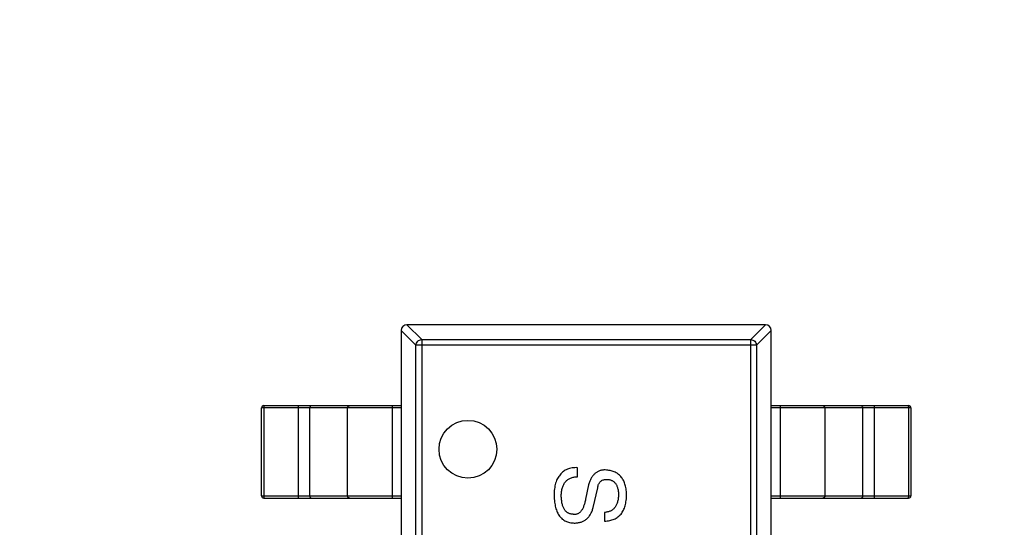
# Model space of a CAD drawing. Header units: millimetres. Extents: x 718 to 1157, y -195 to -52.
# Tile 59 of 156: x 1078.39 to 1082.64, y -128.78 to -126.58. Entities that reach past the tile are written whole.
import ezdxf

# ---------------------------------------------------------------- set-up
doc = ezdxf.new("R2010")
doc.units = ezdxf.units.MM
doc.header["$LTSCALE"] = 1.21
doc.header["$MEASUREMENT"] = 0
doc.header["$PDMODE"] = 3
doc.header["$PDSIZE"] = 0.3125
doc.layers.get('0').update_dxf_attribs({"linetype": 'CONTINUOUS'})
doc.layers.get('DEFPOINTS').update_dxf_attribs({"linetype": 'CONTINUOUS'})
doc.layers.add('Dim', color=3, linetype='CONTINUOUS', lineweight=25)
doc.styles.get("Standard").update_dxf_attribs({"font": 'txt', "width": 0.8})
doc.dimstyles.get("Standard").update_dxf_attribs({"dimtxt": 0.15625, "dimasz": 0.1875, "dimexe": 0.125, "dimexo": 0.0625, "dimgap": 0.09, "dimtad": 0, "dimtih": 1, "dimtoh": 1, "dimzin": 4, "dimdsep": 46, "dimtxsty": 'Standard', "dimblk": '_FILLED', "dimblk1": '_FILLED', "dimblk2": '_FILLED', "dimcen": 0.09, "dimazin": 1, "dimtp": 0.01, "dimtm": 0.01, "dimtfac": 1, "dimtofl": 0, "dimtmove": 0, "dimatfit": 3, "dimldrblk": '_FILLED', "dimfxl": 1, "dimtolj": 1, "dimtzin": 4, "dimarcsym": 0})

# ---------------------------------------------------------------- blocks, each defined once
blk = doc.blocks.new('_FILLED')
at = {"color": 0, "linetype": 'ByBlock'}
blk.add_solid([(0, 0), (-1, 0.1667), (-1, -0.1667)], dxfattribs=at)
blk = doc.blocks.new('*D41')
at = {"layer": 'DEFPOINTS', "color": 0}
for p in [(1078.3878, -101.7796), (1078.3878, -150.8296), (1143.3384, -150.8296)]:
    blk.add_point(p, dxfattribs=at)
at = {"layer": 'Dim', "color": 0, "lineweight": -2}
for p, q in [((1078.4503, -101.7796), (1143.4634, -101.7796)), ((1143.3384, -104.3196), (1143.3384, -122.3813)), ((1143.3384, -148.2896), (1143.3384, -130.2279)), ((1078.4503, -150.8296), (1143.4634, -150.8296))]:
    blk.add_line(p, q, dxfattribs=at)
at = {"layer": 'Dim', "color": 0, "lineweight": -2, "xscale": 2.54, "yscale": 2.54, "zscale": 2.54}
for p, rotation in [((1143.3384, -101.7796), 90), ((1143.3384, -150.8296), 270)]:
    blk.add_blockref('_FILLED', p, dxfattribs=dict(at, rotation=rotation))
at = {"layer": 'Dim', "color": 0, "insert": (1143.3384, -126.3046), "char_height": 2.5, "attachment_point": 5, "rotation": 90, "line_spacing_factor": 2.5}
blk.add_mtext('\\A1;49.05', dxfattribs=at)

msp = doc.modelspace()

# ---------------------------------------------------------------- linework, layer by layer
at = {"color": 7, "linetype": 'Continuous'}
for p, q in [((1080.0368, -127.9243), (1080.1009, -127.9884)), ((1080.0368, -127.9247), (1080.0368, -130.8747)), ((1080.1254, -127.9638), (1080.0613, -127.8997)), ((1081.6118, -127.8997), (1080.0618, -127.8997)), ((1081.6123, -127.8997), (1081.5482, -127.9638)), ((1081.5727, -127.9884), (1081.6368, -127.9243)), ((1081.6368, -130.8747), (1081.6368, -127.9247)), ((1080.1254, -127.9638), (1081.5482, -127.9638)), ((1080.1254, -127.9638), (1080.1254, -130.8356)), ((1081.5482, -130.8356), (1081.5482, -127.9638)), ((1081.5727, -127.9884), (1080.1009, -127.9884)), ((1080.1009, -130.8111), (1080.1009, -127.9884)), ((1081.5727, -127.9884), (1081.5727, -130.8111)), ((1080.0368, -128.2597), (1079.4334, -128.2597)), ((1079.4334, -128.6397), (1079.4334, -128.2597)), ((1079.4434, -128.2497), (1079.4429, -128.2597)), ((1079.4429, -128.2597), (1079.4429, -128.6397)), ((1079.4434, -128.2497), (1080.0368, -128.2497)), ((1079.5923, -128.2597), (1079.5929, -128.2497)), ((1079.5923, -128.6397), (1079.5923, -128.2597)), ((1079.6411, -128.2597), (1079.6411, -128.6397)), ((1079.8052, -128.6397), (1079.8052, -128.2597)), ((1079.9978, -128.2497), (1079.9978, -128.6497)), ((1081.6368, -128.2497), (1082.2302, -128.2497)), ((1082.2402, -128.2597), (1081.6368, -128.2597)), ((1081.6758, -128.6497), (1081.6758, -128.2497)), ((1081.8684, -128.2597), (1081.8684, -128.6397)), ((1082.0325, -128.6397), (1082.0325, -128.2597)), ((1082.0808, -128.2497), (1082.0813, -128.2597)), ((1082.0813, -128.2597), (1082.0813, -128.6397)), ((1082.2307, -128.2597), (1082.2302, -128.2497)), ((1082.2307, -128.6397), (1082.2307, -128.2597)), ((1082.2402, -128.2597), (1082.2402, -128.6397)), ((1080.7994, -128.5572), (1080.7994, -128.5179)), ((1080.847, -128.5916), (1080.8338, -128.6539)), ((1080.8666, -128.69), (1080.8863, -128.6048)), ((1079.4334, -128.6397), (1080.0368, -128.6397)), ((1079.4429, -128.6397), (1079.4434, -128.6497)), ((1079.4434, -128.6497), (1080.0368, -128.6497)), ((1079.5929, -128.6497), (1079.5923, -128.6397)), ((1081.6368, -128.6397), (1082.2402, -128.6397)), ((1081.6368, -128.6497), (1082.2302, -128.6497)), ((1082.0813, -128.6397), (1082.0808, -128.6497)), ((1082.2302, -128.6497), (1082.2307, -128.6397)), ((1080.9158, -128.7113), (1080.9158, -128.749))]:
    msp.add_line(p, q, dxfattribs=at)
msp.add_circle((1080.3254, -128.4384), 0.125, dxfattribs=at)
for centre, radius, start, end in [((1080.0618, -127.9247), 0.025, 90, 180), ((1081.6118, -127.9247), 0.025, 0, 90), ((1079.4434, -128.2597), 0.01, 90, 180), ((1082.2302, -128.2597), 0.01, 0, 90), ((1079.4434, -128.6397), 0.01, 180, 270), ((1082.2302, -128.6397), 0.01, 270, 0)]:
    msp.add_arc(centre, radius, start, end, dxfattribs=at)
for points, knots in [([(1080.1009, -127.9884), (1080.101, -127.9852), (1080.1025, -127.9789), (1080.108, -127.9709), (1080.116, -127.9654), (1080.1223, -127.9639), (1080.1254, -127.9638)], [0, 0, 0, 0, 0.248875, 0.5, 0.751125, 1, 1, 1, 1]), ([(1081.5482, -127.9638), (1081.5513, -127.9639), (1081.5576, -127.9654), (1081.5656, -127.9709), (1081.5711, -127.9789), (1081.5726, -127.9852), (1081.5727, -127.9884)], [0, 0, 0, 0, 0.248875, 0.5, 0.751125, 1, 1, 1, 1]), ([(1079.6505, -128.2497), (1079.6493, -128.2497), (1079.6468, -128.2502), (1079.6437, -128.2525), (1079.6416, -128.2558), (1079.6411, -128.2584), (1079.6411, -128.2597)], [0, 0, 0, 0, 0.242809, 0.48985, 0.742832, 1, 1, 1, 1]), ([(1079.8052, -128.2597), (1079.8052, -128.2584), (1079.8057, -128.2558), (1079.8077, -128.2525), (1079.8109, -128.2502), (1079.8134, -128.2497), (1079.8146, -128.2497)], [0, 0, 0, 0, 0.257168, 0.51015, 0.757191, 1, 1, 1, 1]), ([(1081.859, -128.2497), (1081.8602, -128.2497), (1081.8627, -128.2502), (1081.8659, -128.2525), (1081.8679, -128.2558), (1081.8684, -128.2584), (1081.8684, -128.2597)], [0, 0, 0, 0, 0.242809, 0.48985, 0.742832, 1, 1, 1, 1]), ([(1082.0325, -128.2597), (1082.0325, -128.2584), (1082.032, -128.2558), (1082.0299, -128.2525), (1082.0268, -128.2502), (1082.0243, -128.2497), (1082.0231, -128.2497)], [0, 0, 0, 0, 0.257168, 0.51015, 0.757191, 1, 1, 1, 1]), ([(1080.7994, -128.5179), (1080.7953, -128.5178), (1080.7874, -128.5177), (1080.7759, -128.519), (1080.7651, -128.5212), (1080.7552, -128.5246), (1080.7461, -128.5291), (1080.7378, -128.5346), (1080.7303, -128.5412), (1080.7261, -128.5464), (1080.724, -128.549)], [0, 0, 0, 0, 0.144278, 0.280018, 0.408467, 0.530887, 0.648749, 0.76463, 0.881475, 1, 1, 1, 1]), ([(1080.9191, -128.5277), (1080.9169, -128.5277), (1080.9126, -128.5278), (1080.9062, -128.5286), (1080.9001, -128.5298), (1080.8943, -128.5316), (1080.8888, -128.5339), (1080.8835, -128.5366), (1080.8786, -128.5399), (1080.8739, -128.5436), (1080.8696, -128.5479), (1080.8654, -128.5526), (1080.8617, -128.558), (1080.8581, -128.5637), (1080.8548, -128.5699), (1080.852, -128.5767), (1080.8492, -128.584), (1080.8477, -128.589), (1080.847, -128.5916)], [0, 0, 0, 0, 0.063238, 0.123934, 0.183175, 0.240763, 0.297716, 0.35399, 0.41043, 0.466931, 0.525151, 0.585145, 0.647083, 0.711121, 0.778546, 0.84866, 0.922421, 1, 1, 1, 1]), ([(1081.0109, -128.6326), (1081.0107, -128.6286), (1081.0103, -128.6207), (1081.0089, -128.6093), (1081.0068, -128.5986), (1081.0041, -128.5887), (1081.0007, -128.5795), (1080.9966, -128.571), (1080.9919, -128.5633), (1080.9864, -128.5563), (1080.9803, -128.5501), (1080.9736, -128.5446), (1080.9661, -128.5399), (1080.958, -128.5359), (1080.9492, -128.5327), (1080.9398, -128.5303), (1080.9297, -128.5285), (1080.9227, -128.528), (1080.9191, -128.5277)], [0, 0, 0, 0, 0.077604, 0.150579, 0.220083, 0.285578, 0.347594, 0.407359, 0.464757, 0.520774, 0.5761, 0.631449, 0.687327, 0.744836, 0.804268, 0.865895, 0.931164, 1, 1, 1, 1]), ([(1080.724, -128.549), (1080.7219, -128.5513), (1080.7176, -128.5561), (1080.7123, -128.5646), (1080.7078, -128.5741), (1080.7041, -128.5849), (1080.7013, -128.5968), (1080.6992, -128.6099), (1080.698, -128.6241), (1080.6979, -128.634), (1080.6978, -128.6392)], [0, 0, 0, 0, 0.09804, 0.200818, 0.309803, 0.427378, 0.554601, 0.691373, 0.839613, 1, 1, 1, 1]), ([(1080.7289, -128.6392), (1080.729, -128.6359), (1080.7293, -128.6296), (1080.7303, -128.6205), (1080.7317, -128.612), (1080.7338, -128.6041), (1080.7363, -128.5967), (1080.7395, -128.59), (1080.7431, -128.5839), (1080.7473, -128.5785), (1080.752, -128.5736), (1080.7572, -128.5694), (1080.7629, -128.5657), (1080.7692, -128.5628), (1080.776, -128.5605), (1080.7834, -128.5587), (1080.7912, -128.5575), (1080.7966, -128.5573), (1080.7994, -128.5572)], [0, 0, 0, 0, 0.079335, 0.15404, 0.224955, 0.291021, 0.353982, 0.414027, 0.47178, 0.527247, 0.581879, 0.636096, 0.691322, 0.747597, 0.806328, 0.867466, 0.932039, 1, 1, 1, 1]), ([(1080.8863, -128.6048), (1080.8868, -128.6019), (1080.8876, -128.5965), (1080.8902, -128.5891), (1080.8936, -128.5828), (1080.898, -128.5776), (1080.9033, -128.5736), (1080.9094, -128.5707), (1080.9164, -128.5689), (1080.9214, -128.5688), (1080.924, -128.5687)], [0, 0, 0, 0, 0.148023, 0.281917, 0.403558, 0.517739, 0.629599, 0.744162, 0.865862, 1, 1, 1, 1]), ([(1080.924, -128.5687), (1080.9261, -128.5687), (1080.9301, -128.5688), (1080.9359, -128.5696), (1080.9413, -128.571), (1080.9463, -128.5727), (1080.951, -128.5751), (1080.9553, -128.5781), (1080.9591, -128.5815), (1080.9627, -128.5854), (1080.9657, -128.59), (1080.9685, -128.595), (1080.9708, -128.6005), (1080.9727, -128.6066), (1080.9742, -128.6132), (1080.9754, -128.6203), (1080.9761, -128.6279), (1080.9763, -128.6332), (1080.9765, -128.6359)], [0, 0, 0, 0, 0.06343, 0.124222, 0.181144, 0.236526, 0.290131, 0.343393, 0.396288, 0.450954, 0.506479, 0.565175, 0.627059, 0.692946, 0.76251, 0.836996, 0.915797, 1, 1, 1, 1]), ([(1079.6411, -128.6397), (1079.6411, -128.641), (1079.6416, -128.6436), (1079.6437, -128.6469), (1079.6468, -128.6492), (1079.6493, -128.6497), (1079.6505, -128.6497)], [0, 0, 0, 0, 0.257168, 0.51015, 0.757191, 1, 1, 1, 1]), ([(1079.8146, -128.6497), (1079.8134, -128.6497), (1079.8109, -128.6492), (1079.8077, -128.6469), (1079.8057, -128.6436), (1079.8052, -128.641), (1079.8052, -128.6397)], [0, 0, 0, 0, 0.242809, 0.48985, 0.742832, 1, 1, 1, 1]), ([(1080.6978, -128.6392), (1080.698, -128.6439), (1080.6984, -128.653), (1080.6997, -128.6662), (1080.7017, -128.6786), (1080.7043, -128.69), (1080.7074, -128.7006), (1080.7114, -128.7102), (1080.7157, -128.7191), (1080.721, -128.7269), (1080.7267, -128.7339), (1080.7331, -128.74), (1080.7402, -128.7452), (1080.7479, -128.7494), (1080.7562, -128.7527), (1080.7651, -128.7552), (1080.7747, -128.7567), (1080.7813, -128.7571), (1080.7847, -128.7572)], [0, 0, 0, 0, 0.08539, 0.165926, 0.241159, 0.312046, 0.378904, 0.441563, 0.500906, 0.55769, 0.612, 0.665045, 0.717904, 0.770385, 0.824307, 0.880048, 0.938483, 1, 1, 1, 1]), ([(1080.7797, -128.7195), (1080.7778, -128.7194), (1080.7739, -128.7192), (1080.7683, -128.718), (1080.763, -128.7163), (1080.7581, -128.714), (1080.7535, -128.711), (1080.7494, -128.7074), (1080.7457, -128.7033), (1080.7423, -128.6986), (1080.7393, -128.6932), (1080.7367, -128.6873), (1080.7345, -128.6807), (1080.7325, -128.6736), (1080.7312, -128.6658), (1080.73, -128.6575), (1080.7292, -128.6485), (1080.729, -128.6424), (1080.7289, -128.6392)], [0, 0, 0, 0, 0.05617, 0.109836, 0.161504, 0.212099, 0.262487, 0.313111, 0.36568, 0.419737, 0.477556, 0.53817, 0.603387, 0.672532, 0.746929, 0.825941, 0.910245, 1, 1, 1, 1]), ([(1080.8338, -128.6539), (1080.8333, -128.6568), (1080.8322, -128.6625), (1080.8303, -128.6706), (1080.8281, -128.6781), (1080.8256, -128.6849), (1080.8231, -128.6912), (1080.8202, -128.6969), (1080.8171, -128.7019), (1080.8139, -128.7064), (1080.8104, -128.7102), (1080.8067, -128.7134), (1080.8027, -128.716), (1080.7985, -128.718), (1080.7941, -128.7193), (1080.7895, -128.7201), (1080.7847, -128.7201), (1080.7814, -128.7197), (1080.7797, -128.7195)], [0, 0, 0, 0, 0.0932, 0.181198, 0.26306, 0.339627, 0.41092, 0.477479, 0.538825, 0.596824, 0.650619, 0.702235, 0.751666, 0.79967, 0.847759, 0.896274, 0.946739, 1, 1, 1, 1]), ([(1080.9158, -128.749), (1080.9197, -128.7488), (1080.9271, -128.7484), (1080.9379, -128.7467), (1080.948, -128.7441), (1080.9574, -128.7407), (1080.966, -128.7365), (1080.9738, -128.7312), (1080.981, -128.7252), (1080.9874, -128.7184), (1080.9929, -128.7106), (1080.9978, -128.702), (1081.0018, -128.6925), (1081.0051, -128.6821), (1081.0077, -128.671), (1081.0096, -128.6589), (1081.0107, -128.6461), (1081.0108, -128.6372), (1081.0109, -128.6326)], [0, 0, 0, 0, 0.067746, 0.131468, 0.192012, 0.249947, 0.305924, 0.360562, 0.415062, 0.46941, 0.524967, 0.582613, 0.642659, 0.706195, 0.77304, 0.844305, 0.919608, 1, 1, 1, 1]), ([(1080.9765, -128.6359), (1080.9763, -128.6388), (1080.976, -128.6445), (1080.9749, -128.6527), (1080.9734, -128.6604), (1080.9715, -128.6676), (1080.9692, -128.6742), (1080.9665, -128.6803), (1080.9633, -128.6858), (1080.9598, -128.6909), (1080.9557, -128.6953), (1080.9513, -128.6992), (1080.9465, -128.7027), (1080.9411, -128.7055), (1080.9354, -128.7078), (1080.9292, -128.7095), (1080.9227, -128.7108), (1080.9181, -128.7111), (1080.9158, -128.7113)], [0, 0, 0, 0, 0.080942, 0.15724, 0.229821, 0.297692, 0.36242, 0.423911, 0.482196, 0.539298, 0.594482, 0.64892, 0.70322, 0.758404, 0.815258, 0.874182, 0.93522, 1, 1, 1, 1]), ([(1081.8684, -128.6397), (1081.8684, -128.641), (1081.8679, -128.6436), (1081.8659, -128.6469), (1081.8627, -128.6492), (1081.8602, -128.6497), (1081.859, -128.6497)], [0, 0, 0, 0, 0.257168, 0.51015, 0.757191, 1, 1, 1, 1]), ([(1082.0231, -128.6497), (1082.0243, -128.6497), (1082.0268, -128.6492), (1082.0299, -128.6469), (1082.032, -128.6436), (1082.0325, -128.641), (1082.0325, -128.6397)], [0, 0, 0, 0, 0.242809, 0.48985, 0.742832, 1, 1, 1, 1]), ([(1080.7847, -128.7572), (1080.7873, -128.7572), (1080.7926, -128.7571), (1080.8002, -128.7563), (1080.8075, -128.755), (1080.8143, -128.7531), (1080.8208, -128.7508), (1080.8269, -128.7478), (1080.8327, -128.7444), (1080.838, -128.7405), (1080.843, -128.736), (1080.8476, -128.731), (1080.8517, -128.7254), (1080.8555, -128.7194), (1080.8589, -128.7128), (1080.8619, -128.7057), (1080.8645, -128.698), (1080.8659, -128.6927), (1080.8666, -128.69)], [0, 0, 0, 0, 0.069111, 0.134881, 0.198727, 0.259407, 0.319007, 0.377056, 0.434317, 0.491571, 0.548636, 0.606792, 0.666243, 0.727818, 0.791484, 0.858071, 0.927249, 1, 1, 1, 1])]:
    msp.add_open_spline(points, degree=3, knots=knots, dxfattribs=at)

# ---------------------------------------------------------------- dimensions: what is measured, and where the dimension line sits
at = {"layer": 'Dim'}
dim = msp.add_linear_dim(base=(1143.3384, -150.8296), p1=(1078.3878, -101.7796), p2=(1078.3878, -150.8296), angle=90, dimstyle='Standard', override={"dimtxt": 2.5, "dimasz": 2.54, "dimtih": 0, "dimtoh": 0, "dimzin": 0, "dimcen": 0.198, "dimadec": 0, "dimazin": 0, "dimtp": 0, "dimtm": 0, "dimtdec": 4, "dimtzin": 0}, dxfattribs=at)
dim.commit()
dim.dimension.update_dxf_attribs({"geometry": '*D41', "text_midpoint": (1143.3384, -126.3046)})

doc.saveas('drawing.dxf')
